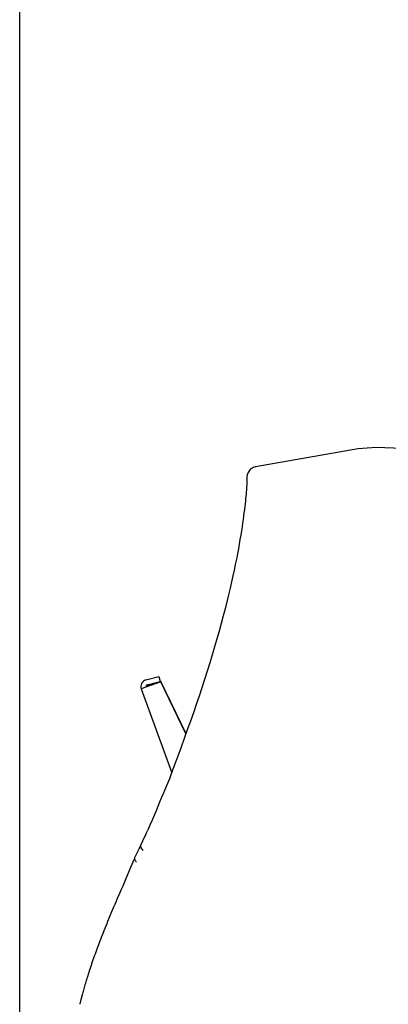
# Model space of a CAD drawing. Header units: millimetres. Extents: x 4086 to 10416, y 123 to 1549.
# Tile 9 of 99: x 6614 to 6640, y 874 to 945. Entities that reach past the tile are written whole.
import ezdxf

# ---------------------------------------------------------------- set-up
doc = ezdxf.new("R2010")
doc.units = ezdxf.units.MM
doc.layers.add('外形图', color=7, linetype='Continuous')
doc.layers.add('尺寸标注', color=7, linetype='Continuous')
doc.styles.add('思源黑', font='SourceHanSansCN-Normal.ttf')
doc.dimstyles.new('尺寸标注_1_4比例中六', dxfattribs={"dimtxt": 10, "dimasz": 8, "dimexe": 2, "dimexo": 1.5, "dimgap": 1, "dimtad": 1, "dimdec": 1, "dimlfac": 4, "dimdsep": 46, "dimtxsty": '思源黑', "dimcen": 0.09, "dimadec": 0, "dimazin": 0, "dimtp": 0.01, "dimtm": 0.01, "dimtfac": 1, "dimtdec": 1, "dimtofl": 0, "dimtmove": 0, "dimatfit": 3, "dimfxl": 1, "dimtolj": 1, "dimarcsym": 0})

# ---------------------------------------------------------------- blocks, each defined once
blk = doc.blocks.new('*D777')
at = {"layer": 'Defpoints', "color": 0}
for p in [(6704.094, 953.65), (6704.094, 897.452), (6613.719, 846.827)]:
    blk.add_point(p, dxfattribs=at)
at = {"layer": '尺寸标注', "color": 0, "lineweight": -2}
for p, q in [((6613.719, 848.327), (6613.719, 955.65)), ((6704.094, 898.952), (6704.094, 955.65)), ((6621.719, 953.65), (6696.094, 953.65))]:
    blk.add_line(p, q, dxfattribs=at)
at = {"layer": '尺寸标注', "color": 0}
for points in [[(6621.719, 954.983), (6621.719, 952.316), (6613.719, 953.65)], [(6696.094, 952.316), (6696.094, 954.983), (6704.094, 953.65)]]:
    blk.add_solid(points, dxfattribs=at)
at = {"layer": '尺寸标注', "color": 0, "insert": (6658.711, 959.834), "char_height": 10, "attachment_point": 5, "style": '思源黑'}
blk.add_mtext('\\A1;361.5', dxfattribs=at)
blk = doc.blocks.new('*D778')
at = {"layer": 'Defpoints', "color": 0}
for p in [(6734.236, 975.67), (6613.719, 801.827), (6734.236, 744.42)]:
    blk.add_point(p, dxfattribs=at)
at = {"layer": '尺寸标注', "color": 0, "lineweight": -2}
for p, q in [((6613.719, 803.327), (6613.719, 977.67)), ((6734.236, 745.92), (6734.236, 977.67)), ((6621.719, 975.67), (6726.236, 975.67))]:
    blk.add_line(p, q, dxfattribs=at)
at = {"layer": '尺寸标注', "color": 0}
for points in [[(6621.719, 977.003), (6621.719, 974.337), (6613.719, 975.67)], [(6726.236, 974.337), (6726.236, 977.003), (6734.236, 975.67)]]:
    blk.add_solid(points, dxfattribs=at)
at = {"layer": '尺寸标注', "color": 0, "insert": (6673.196, 981.847), "char_height": 10, "attachment_point": 5, "style": '思源黑'}
blk.add_mtext('\\A1;482.1', dxfattribs=at)

msp = doc.modelspace()

# ---------------------------------------------------------------- linework, layer by layer
at = {"layer": '外形图', "linetype": 'Continuous'}
for p, q in [((6638.072, 914.208), (6630.695, 912.907)), ((6639.375, 914.299), (6638.072, 914.208)), ((6643.219, 914.165), (6639.375, 914.299)), ((6630.653, 912.898), (6630.53, 912.858)), ((6630.662, 912.9), (6630.653, 912.898)), ((6630.695, 912.907), (6630.662, 912.9)), ((6630.009, 910.952), (6629.995, 910.793)), ((6623.873, 897.436), (6622.464, 896.923)), ((6622.804, 897.577), (6623.726, 897.824)), ((6622.901, 897.214), (6623.823, 897.461)), ((6622.905, 897.173), (6623.344, 897.333)), ((6622.926, 897.113), (6623.866, 897.455)), ((6623.726, 897.824), (6623.823, 897.461)), ((6623.812, 897.503), (6623.844, 897.515)), ((6623.844, 897.515), (6623.866, 897.455)), ((6623.861, 897.48), (6625.689, 893.71)), ((6623.866, 897.455), (6623.875, 897.437)), ((6625.685, 893.699), (6623.873, 897.436)), ((6622.464, 896.923), (6624.658, 890.894)), ((6622.798, 886.469), (6622.934, 886.765)), ((6622.798, 886.469), (6622.563, 885.956)), ((6622.319, 885.445), (6622.102, 885.007)), ((6622.444, 885.698), (6622.319, 885.445)), ((6622.563, 885.956), (6622.443, 885.694)), ((6621.947, 884.673), (6621.698, 884.057)), ((6621.994, 884.791), (6621.978, 884.751)), ((6622, 884.805), (6621.994, 884.791)), ((6622.102, 885.007), (6622, 884.805)), ((6621.031, 882.496), (6620.95, 882.311)), ((6621.135, 882.73), (6621.031, 882.496)), ((6618.049, 874.262), (6618.04, 874.22)), ((6618.124, 874.556), (6618.049, 874.262))]:
    msp.add_line(p, q, dxfattribs=at)
for points in [[(6630.159, 912.514), (6630.093, 912.336), (6630.076, 912.22), (6630.073, 912.158), (6630.073, 912.121), (6630.075, 912.063)], [(6630.53, 912.858), (6630.305, 912.709), (6630.159, 912.514)], [(6630.075, 912.063), (6630.075, 912.033), (6630.076, 911.997), (6630.076, 911.954), (6630.075, 911.902), (6630.073, 911.84), (6630.07, 911.767), (6630.065, 911.684), (6630.059, 911.589), (6630.052, 911.483), (6630.044, 911.367), (6630.034, 911.239), (6630.022, 911.101), (6630.009, 910.952)], [(6629.995, 910.793), (6629.978, 910.623), (6629.96, 910.443), (6629.94, 910.251), (6629.917, 910.048), (6629.891, 909.834), (6629.863, 909.609), (6629.832, 909.372), (6629.798, 909.122), (6629.761, 908.86), (6629.72, 908.585), (6629.676, 908.297), (6629.628, 907.996), (6629.575, 907.681), (6629.518, 907.352), (6629.456, 907.008), (6629.389, 906.649), (6629.316, 906.275), (6629.238, 905.886), (6629.154, 905.481), (6629.064, 905.06), (6628.967, 904.622), (6628.862, 904.166), (6628.75, 903.693), (6628.63, 903.202), (6628.502, 902.696), (6628.366, 902.175), (6628.223, 901.639), (6628.072, 901.091), (6627.914, 900.531), (6627.749, 899.961), (6627.578, 899.383), (6627.4, 898.798), (6627.216, 898.207), (6627.026, 897.611), (6626.832, 897.013), (6626.633, 896.413), (6626.429, 895.81), (6626.22, 895.204), (6626.005, 894.593), (6625.785, 893.976), (6625.561, 893.353), (6625.333, 892.725), (6625.101, 892.091), (6624.865, 891.452), (6624.627, 890.809), (6624.493, 890.447)], [(6624.493, 890.448), (6624.369, 890.127), (6624.145, 889.601), (6624.062, 889.419)], [(6624.063, 889.42), (6624.019, 889.319), (6623.905, 889.051), (6623.788, 888.766), (6623.666, 888.465), (6623.536, 888.149), (6623.397, 887.818), (6623.251, 887.476), (6623.096, 887.124), (6622.934, 886.765)], [(6621.698, 884.057), (6621.34, 883.201), (6621.135, 882.73)], [(6620.79, 881.945), (6620.711, 881.763), (6620.633, 881.582), (6620.557, 881.403), (6620.481, 881.225), (6620.406, 881.048), (6620.332, 880.873), (6620.259, 880.698), (6620.187, 880.525), (6620.117, 880.354), (6620.047, 880.184), (6619.979, 880.015), (6619.911, 879.849), (6619.845, 879.683), (6619.779, 879.519), (6619.715, 879.357), (6619.652, 879.197), (6619.591, 879.038), (6619.53, 878.881), (6619.471, 878.725), (6619.413, 878.572), (6619.356, 878.42), (6619.3, 878.27), (6619.245, 878.123), (6619.192, 877.977), (6619.14, 877.833), (6619.089, 877.691), (6619.04, 877.551), (6618.992, 877.413), (6618.945, 877.278), (6618.899, 877.145), (6618.854, 877.013), (6618.811, 876.885), (6618.769, 876.758), (6618.728, 876.634), (6618.689, 876.512), (6618.651, 876.392), (6618.613, 876.275), (6618.578, 876.16), (6618.543, 876.047), (6618.509, 875.937), (6618.477, 875.83), (6618.445, 875.725), (6618.415, 875.622), (6618.386, 875.523), (6618.358, 875.426), (6618.332, 875.332), (6618.306, 875.241), (6618.282, 875.152), (6618.258, 875.067), (6618.236, 874.984), (6618.215, 874.905)], [(6620.95, 882.311), (6620.869, 882.127), (6620.79, 881.945)], [(6618.215, 874.905), (6618.194, 874.828), (6618.175, 874.755), (6618.157, 874.685), (6618.124, 874.556)]]:
    msp.add_lwpolyline(points, dxfattribs=at)
for centre, radius, start, end in [((6622.933, 897.094), 0.5, 105, 200), ((6622.933, 897.094), 0.125, 105, 200), ((6623.9, 894.437), 2.911, 109.99456, 111.82717)]:
    msp.add_arc(centre, radius, start, end, dxfattribs=at)
for points, knots in [([(6622.868, 897.089), (6622.854, 897.083), (6622.839, 897.074), (6622.814, 897.057), (6622.816, 897.051)], [0, 0, 0, 0, 7484.157189, 10677.907647, 10677.907647, 10677.907647, 10677.907647]), ([(6622.604, 885.303), (6622.57, 885.336), (6622.476, 885.438), (6622.402, 885.606), (6622.443, 885.694)], [0, 0, 0, 0, 3401.541445, 10394.423637, 10394.423637, 10394.423637, 10394.423637])]:
    msp.add_open_spline(points, degree=3, knots=knots, dxfattribs=at)
for points in [[(6622.926, 897.113), (6622.907, 897.106), (6622.887, 897.098), (6622.868, 897.089)], [(6621.994, 884.791), (6621.974, 884.74), (6621.983, 884.676), (6622.004, 884.624)], [(6622.004, 884.624), (6622.029, 884.565), (6622.069, 884.511), (6622.112, 884.464)]]:
    msp.add_open_spline(points, degree=3, dxfattribs=at)

# ---------------------------------------------------------------- dimensions: what is measured, and where the dimension line sits
at = {"layer": '尺寸标注'}
for base, p1, p2, picture, middle in [((6734.236, 975.67), (6613.719, 801.827), (6734.236, 744.42), '*D778', (6673.196, 975.67)), ((6704.094, 953.65), (6613.719, 846.827), (6704.094, 897.452), '*D777', (6658.711, 953.65))]:
    dim = msp.add_linear_dim(base=base, p1=p1, p2=p2, dimstyle='尺寸标注_1_4比例中六', dxfattribs=at)
    dim.commit()
    dim.dimension.update_dxf_attribs({"geometry": picture, "text_midpoint": middle, "dimtype": 160})

doc.saveas('drawing.dxf')
